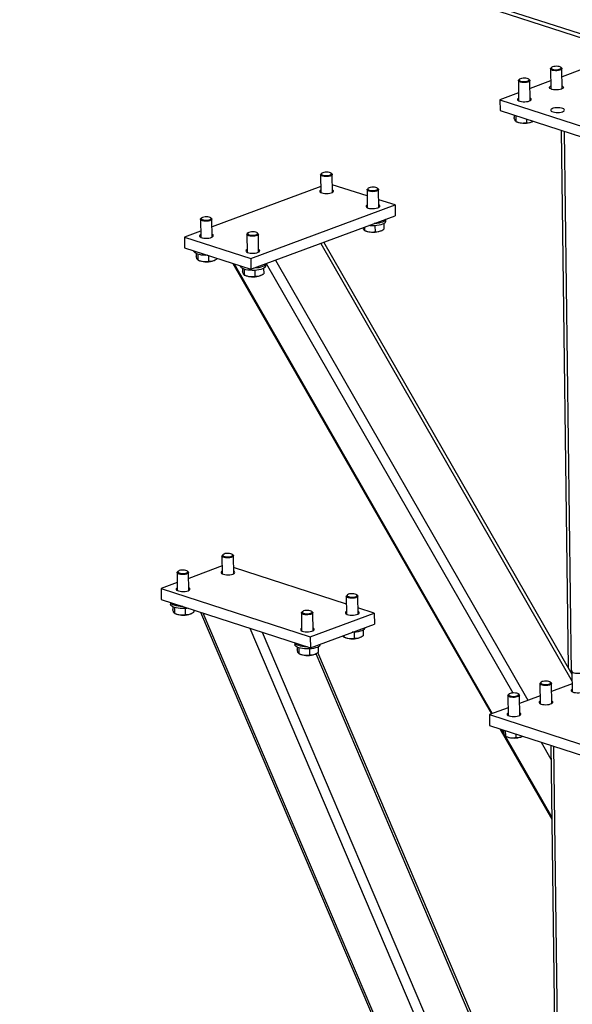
# Model space of a CAD drawing. Header units: millimetres. Extents: x 5 to 589, y 5 to 415.
# Tile 42 of 70: x 402 to 426, y 253 to 295. Entities that reach past the tile are written whole.
import ezdxf

# ---------------------------------------------------------------- set-up
doc = ezdxf.new("R2010")
doc.units = ezdxf.units.MM
doc.layers.add('TRAIT-FORT', color=4, linetype='Continuous', lineweight=25)

msp = doc.modelspace()

# ---------------------------------------------------------------- linework, layer by layer
at = {"layer": 'TRAIT-FORT', "color": 4, "linetype": 'Continuous', "lineweight": 25}
for p, q in [((393.267, 305.35), (446.045, 288.259)), ((393.5, 305.104), (446.044, 288.089)), ((424.895, 293.161), (424.906, 292.292)), ((424.944, 293.222), (424.912, 293.193)), ((425.376, 293.199), (425.344, 293.227)), ((425.406, 292.299), (425.395, 293.168)), ((426.291, 293.149), (425.399, 292.818)), ((423.505, 292.646), (423.516, 291.777)), ((423.554, 292.707), (423.522, 292.678)), ((423.987, 292.684), (423.954, 292.712)), ((424.016, 291.784), (424.005, 292.653)), ((424.902, 292.634), (424.009, 292.303)), ((423.512, 292.119), (422.705, 291.82)), ((422.705, 291.82), (428.098, 290.073)), ((422.705, 291.82), (422.711, 291.351)), ((422.711, 291.351), (428.104, 289.604)), ((423.317, 291.154), (423.319, 291.05)), ((423.391, 291.13), (423.395, 290.883)), ((423.85, 290.982), (423.852, 290.827)), ((423.401, 290.88), (423.468, 290.853)), ((424.088, 290.861), (424.111, 290.871)), ((425.363, 290.492), (425.668, 267.211)), ((425.484, 290.453), (425.792, 266.996)), ((414.929, 288.574), (414.939, 287.799)), ((414.978, 288.635), (414.946, 288.607)), ((415.41, 288.613), (415.378, 288.641)), ((415.439, 287.806), (415.429, 288.581)), ((414.935, 288.066), (410.222, 286.319)), ((416.946, 287.653), (415.434, 288.142)), ((416.991, 287.983), (416.959, 287.955)), ((417.424, 287.961), (417.391, 287.989)), ((417.452, 287.154), (417.442, 287.929)), ((416.942, 287.922), (416.952, 287.147)), ((411.9, 284.944), (418.154, 287.262)), ((418.154, 287.262), (417.448, 287.49)), ((418.154, 287.262), (418.16, 286.793)), ((409.767, 286.704), (409.735, 286.675)), ((410.199, 286.681), (410.166, 286.709)), ((410.227, 285.874), (410.217, 286.649)), ((411.906, 284.475), (418.16, 286.793)), ((409.717, 286.643), (409.727, 285.868)), ((416.83, 286.3), (416.832, 286.159)), ((417.286, 286.364), (417.289, 286.103)), ((417.668, 286.451), (417.671, 286.214)), ((417.76, 286.559), (417.759, 286.644)), ((409.724, 286.135), (409.024, 285.875)), ((409.024, 285.875), (409.03, 285.406)), ((409.024, 285.875), (411.9, 284.944)), ((411.731, 285.991), (411.741, 285.216)), ((411.78, 286.052), (411.748, 286.023)), ((412.212, 286.029), (412.179, 286.057)), ((412.241, 285.222), (412.231, 285.997)), ((416.838, 286.157), (416.905, 286.13)), ((417.525, 286.138), (417.548, 286.148)), ((409.03, 285.406), (411.906, 284.475)), ((414.931, 285.596), (425.835, 266.624)), ((425.831, 266.927), (415.072, 285.648)), ((409.435, 285.275), (409.435, 285.265)), ((409.53, 285.16), (409.531, 285.047)), ((409.604, 285.13), (409.607, 284.88)), ((410.061, 285.072), (410.065, 284.824)), ((410.447, 284.948), (410.447, 284.935)), ((411.9, 284.944), (411.906, 284.475)), ((409.614, 284.877), (409.681, 284.85)), ((410.301, 284.858), (410.324, 284.868)), ((411.117, 284.73), (422.332, 265.216)), ((411.176, 284.711), (422.372, 265.231)), ((411.448, 284.623), (411.449, 284.613)), ((412.457, 284.52), (412.46, 284.283)), ((412.549, 284.627), (412.547, 284.712)), ((412.574, 284.722), (423.265, 266.121)), ((412.965, 284.867), (423.92, 265.805)), ((411.543, 284.508), (411.544, 284.395)), ((411.617, 284.478), (411.62, 284.228)), ((411.627, 284.225), (411.694, 284.198)), ((412.075, 284.432), (412.078, 284.172)), ((412.314, 284.206), (412.337, 284.216)), ((410.649, 272.058), (410.659, 271.283)), ((410.699, 272.119), (410.666, 272.09)), ((411.131, 272.096), (411.098, 272.124)), ((411.159, 271.289), (411.149, 272.064)), ((408.703, 271.337), (408.714, 270.562)), ((408.753, 271.398), (408.721, 271.369)), ((409.185, 271.375), (409.152, 271.403)), ((409.214, 270.568), (409.203, 271.343)), ((410.655, 271.624), (409.207, 271.087)), ((416.046, 269.969), (411.156, 271.553)), ((408.709, 270.903), (408.007, 270.643)), ((408.007, 270.643), (414.478, 268.547)), ((408.007, 270.643), (408.013, 270.174)), ((408.013, 270.174), (414.484, 268.078)), ((408.42, 270.042), (408.421, 269.959)), ((416.042, 270.311), (416.052, 269.536)), ((416.091, 270.372), (416.059, 270.344)), ((416.524, 270.35), (416.491, 270.378)), ((416.552, 269.543), (416.542, 270.318)), ((408.516, 269.854), (408.517, 269.741)), ((408.59, 269.824), (408.593, 269.574)), ((409.048, 269.778), (409.051, 269.517)), ((409.432, 269.714), (409.433, 269.629)), ((409.726, 269.619), (425.312, 233.042)), ((409.824, 269.587), (425.309, 233.247)), ((414.096, 269.59), (414.106, 268.815)), ((414.146, 269.651), (414.114, 269.622)), ((414.578, 269.629), (414.545, 269.656)), ((414.606, 268.822), (414.596, 269.597)), ((417.257, 269.577), (416.549, 269.807)), ((408.6, 269.571), (408.667, 269.544)), ((409.287, 269.552), (409.31, 269.562)), ((414.478, 268.547), (417.257, 269.577)), ((417.257, 269.577), (417.264, 269.108)), ((411.859, 268.928), (425.253, 237.494)), ((412.394, 268.755), (425.239, 238.609)), ((414.484, 268.078), (417.264, 269.108)), ((416.386, 268.753), (416.389, 268.492)), ((416.768, 268.84), (416.771, 268.603)), ((416.86, 268.948), (416.86, 268.958)), ((414.478, 268.547), (414.484, 268.078)), ((415.931, 268.614), (415.932, 268.548)), ((415.938, 268.546), (416.005, 268.519)), ((416.625, 268.527), (416.648, 268.537)), ((413.813, 268.295), (413.814, 268.212)), ((413.909, 268.107), (413.91, 267.995)), ((413.983, 268.078), (413.986, 267.827)), ((414.44, 268.031), (414.444, 267.771)), ((414.823, 268.119), (414.826, 267.882)), ((414.914, 268.227), (414.914, 268.237)), ((413.993, 267.824), (414.06, 267.798)), ((414.68, 267.806), (414.703, 267.816)), ((414.721, 267.826), (425.178, 243.285)), ((425.174, 243.544), (414.808, 267.871)), ((425.829, 267.042), (425.841, 266.173)), ((424.44, 266.527), (424.451, 265.658)), ((424.489, 266.588), (424.457, 266.559)), ((424.921, 266.565), (424.889, 266.593)), ((424.951, 265.665), (424.94, 266.534)), ((425.836, 266.515), (424.944, 266.184)), ((423.05, 266.012), (423.061, 265.143)), ((423.099, 266.073), (423.067, 266.044)), ((423.532, 266.05), (423.499, 266.078)), ((423.561, 265.15), (423.55, 266.019)), ((424.447, 266), (423.555, 265.669)), ((423.057, 265.485), (422.25, 265.186)), ((422.25, 265.186), (427.643, 263.439)), ((422.25, 265.186), (422.256, 264.717)), ((422.256, 264.717), (427.649, 262.97)), ((422.702, 264.572), (424.95, 260.661)), ((422.761, 264.553), (422.891, 264.328)), ((422.862, 264.52), (422.864, 264.416)), ((422.936, 264.496), (422.94, 264.249)), ((422.94, 264.243), (424.949, 260.747)), ((422.946, 264.246), (423.013, 264.219)), ((423.395, 264.348), (423.397, 264.193)), ((423.633, 264.227), (423.656, 264.237)), ((424.487, 263.994), (424.916, 263.248)), ((424.908, 263.858), (425.381, 227.722)), ((425.029, 263.819), (425.503, 227.624))]:
    msp.add_line(p, q, dxfattribs=at)
at = {"layer": 'TRAIT-FORT', "color": 4, "linetype": 'Continuous', "lineweight": 25, "flags": 128}
for points in [[(425.302, 293.099), (425.243, 293.086), (425.178, 293.079), (425.109, 293.078), (425.044, 293.084), (424.986, 293.095), (424.94, 293.112), (424.909, 293.133), (424.895, 293.156), (424.9, 293.18), (424.912, 293.193)], [(425.279, 293.141), (425.322, 293.158), (425.35, 293.178), (425.359, 293.2), (425.349, 293.222), (425.321, 293.242), (425.277, 293.257), (425.222, 293.268), (425.159, 293.272), (425.095, 293.269), (425.036, 293.26), (424.986, 293.246), (424.95, 293.227), (424.931, 293.205), (424.932, 293.183), (424.951, 293.162), (424.987, 293.144), (425.038, 293.131), (425.097, 293.124), (425.161, 293.123), (425.224, 293.129), (425.279, 293.141)], [(425.376, 293.199), (425.39, 293.184), (425.394, 293.161), (425.38, 293.138), (425.348, 293.116), (425.302, 293.099)], [(423.912, 292.584), (423.854, 292.571), (423.788, 292.564), (423.72, 292.563), (423.654, 292.569), (423.596, 292.58), (423.55, 292.597), (423.519, 292.618), (423.505, 292.641), (423.51, 292.664), (423.522, 292.678)], [(423.889, 292.626), (423.933, 292.642), (423.96, 292.663), (423.969, 292.685), (423.96, 292.707), (423.931, 292.727), (423.888, 292.742), (423.832, 292.753), (423.769, 292.757), (423.705, 292.754), (423.646, 292.745), (423.596, 292.731), (423.56, 292.712), (423.542, 292.69), (423.542, 292.668), (423.561, 292.647), (423.598, 292.629), (423.648, 292.616), (423.708, 292.609), (423.772, 292.608), (423.834, 292.614), (423.889, 292.626)], [(423.987, 292.684), (424, 292.669), (424.004, 292.646), (423.99, 292.623), (423.958, 292.601), (423.912, 292.584)], [(425.371, 292.283), (425.312, 292.266), (425.244, 292.255), (425.17, 292.249), (425.095, 292.25), (425.024, 292.258), (424.961, 292.272), (424.91, 292.29), (424.875, 292.313), (424.857, 292.338), (424.858, 292.364), (424.878, 292.39), (424.904, 292.407)], [(425.404, 292.414), (425.42, 292.405), (425.447, 292.381), (425.455, 292.355), (425.445, 292.329), (425.416, 292.305), (425.371, 292.283)], [(423.515, 291.892), (423.488, 291.875), (423.468, 291.849), (423.467, 291.823), (423.485, 291.798), (423.52, 291.775), (423.571, 291.757), (423.634, 291.743), (423.705, 291.735), (423.78, 291.734), (423.854, 291.74), (423.923, 291.751), (423.981, 291.768)], [(423.981, 291.768), (424.026, 291.79), (424.055, 291.814), (424.065, 291.84), (424.057, 291.866), (424.03, 291.89), (424.015, 291.899)], [(425.419, 291.303), (425.464, 291.324), (425.493, 291.348), (425.504, 291.374), (425.495, 291.4), (425.469, 291.424), (425.425, 291.445), (425.368, 291.461), (425.3, 291.472), (425.227, 291.476), (425.152, 291.474), (425.08, 291.466), (425.016, 291.451), (424.963, 291.432), (424.926, 291.409), (424.907, 291.383), (424.905, 291.357), (424.923, 291.332), (424.958, 291.31), (425.009, 291.291), (425.072, 291.277), (425.143, 291.27), (425.218, 291.269), (425.292, 291.274), (425.361, 291.286), (425.419, 291.303)], [(415.336, 288.512), (415.277, 288.499), (415.212, 288.492), (415.144, 288.491), (415.078, 288.497), (415.02, 288.509), (414.974, 288.525), (414.943, 288.546), (414.929, 288.569), (414.934, 288.593), (414.946, 288.607)], [(415.313, 288.554), (415.356, 288.571), (415.384, 288.591), (415.393, 288.613), (415.383, 288.635), (415.355, 288.655), (415.311, 288.67), (415.256, 288.681), (415.193, 288.685), (415.129, 288.682), (415.07, 288.673), (415.02, 288.659), (414.984, 288.64), (414.965, 288.619), (414.966, 288.596), (414.985, 288.575), (415.021, 288.557), (415.072, 288.544), (415.132, 288.537), (415.195, 288.536), (415.258, 288.542), (415.313, 288.554)], [(415.41, 288.613), (415.424, 288.598), (415.428, 288.574), (415.414, 288.551), (415.382, 288.53), (415.336, 288.512)], [(417.349, 287.86), (417.291, 287.847), (417.225, 287.84), (417.157, 287.839), (417.091, 287.845), (417.033, 287.857), (416.987, 287.873), (416.956, 287.894), (416.942, 287.917), (416.947, 287.941), (416.959, 287.955)], [(417.326, 287.902), (417.37, 287.919), (417.397, 287.939), (417.407, 287.961), (417.397, 287.983), (417.368, 288.003), (417.325, 288.018), (417.269, 288.029), (417.206, 288.033), (417.143, 288.03), (417.083, 288.021), (417.033, 288.007), (416.997, 287.988), (416.979, 287.967), (416.979, 287.944), (416.998, 287.923), (417.035, 287.905), (417.085, 287.892), (417.145, 287.885), (417.209, 287.884), (417.271, 287.89), (417.326, 287.902)], [(417.424, 287.961), (417.437, 287.946), (417.441, 287.922), (417.427, 287.899), (417.396, 287.878), (417.349, 287.86)], [(414.937, 287.914), (414.918, 287.903), (414.894, 287.878), (414.888, 287.852), (414.901, 287.826), (414.932, 287.803), (414.98, 287.783)], [(414.98, 287.783), (415.04, 287.768), (415.109, 287.759), (415.184, 287.756), (415.258, 287.76), (415.329, 287.77), (415.39, 287.786), (415.439, 287.806), (415.472, 287.83), (415.487, 287.856), (415.483, 287.882), (415.461, 287.906), (415.437, 287.921)], [(416.951, 287.262), (416.932, 287.251), (416.908, 287.226), (416.902, 287.2), (416.915, 287.174), (416.946, 287.151), (416.993, 287.131)], [(416.993, 287.131), (417.053, 287.116), (417.123, 287.107), (417.197, 287.104), (417.272, 287.108), (417.342, 287.118), (417.404, 287.134), (417.452, 287.154), (417.485, 287.178), (417.5, 287.204), (417.497, 287.23), (417.475, 287.254), (417.451, 287.269)], [(410.124, 286.58), (410.066, 286.567), (410, 286.56), (409.932, 286.56), (409.867, 286.565), (409.809, 286.577), (409.762, 286.594), (409.731, 286.615), (409.718, 286.638), (409.723, 286.661), (409.735, 286.675)], [(410.102, 286.622), (410.145, 286.639), (410.173, 286.66), (410.182, 286.682), (410.172, 286.704), (410.144, 286.723), (410.1, 286.739), (410.044, 286.749), (409.982, 286.753), (409.918, 286.751), (409.858, 286.742), (409.808, 286.727), (409.773, 286.709), (409.754, 286.687), (409.754, 286.665), (409.774, 286.644), (409.81, 286.626), (409.86, 286.613), (409.92, 286.605), (409.984, 286.605), (410.046, 286.61), (410.102, 286.622)], [(410.199, 286.681), (410.212, 286.666), (410.217, 286.643), (410.202, 286.619), (410.171, 286.598), (410.124, 286.58)], [(417.722, 286.488), (417.677, 286.457), (417.618, 286.428), (417.546, 286.404), (417.463, 286.385), (417.371, 286.371), (417.275, 286.363), (417.176, 286.361), (417.079, 286.365), (417.021, 286.37)], [(417.72, 286.581), (417.676, 286.55), (417.617, 286.522), (417.545, 286.498), (417.461, 286.479), (417.37, 286.465), (417.274, 286.457), (417.251, 286.456)], [(417.758, 286.644), (417.748, 286.615), (417.72, 286.581)], [(409.726, 285.983), (409.726, 285.983), (409.693, 285.959), (409.678, 285.933), (409.681, 285.907), (409.703, 285.882), (409.743, 285.861), (409.797, 285.843), (409.862, 285.831), (409.935, 285.825), (410.01, 285.826), (410.083, 285.832), (410.149, 285.845), (410.205, 285.864), (410.246, 285.886), (410.27, 285.911), (410.276, 285.937), (410.263, 285.963), (410.232, 285.986), (410.226, 285.989)], [(412.137, 285.928), (412.079, 285.915), (412.014, 285.908), (411.945, 285.908), (411.88, 285.913), (411.822, 285.925), (411.776, 285.942), (411.745, 285.963), (411.731, 285.986), (411.736, 286.009), (411.748, 286.023)], [(412.115, 285.97), (412.158, 285.987), (412.186, 286.008), (412.195, 286.03), (412.185, 286.052), (412.157, 286.071), (412.113, 286.087), (412.058, 286.097), (411.995, 286.101), (411.931, 286.099), (411.872, 286.09), (411.822, 286.075), (411.786, 286.057), (411.767, 286.035), (411.768, 286.013), (411.787, 285.992), (411.823, 285.974), (411.874, 285.961), (411.933, 285.953), (411.997, 285.953), (412.06, 285.958), (412.115, 285.97)], [(412.212, 286.029), (412.226, 286.014), (412.23, 285.991), (412.216, 285.967), (412.184, 285.946), (412.137, 285.928)], [(410.03, 285.082), (409.952, 285.081), (409.854, 285.085), (409.761, 285.095), (409.675, 285.111), (409.599, 285.132), (409.535, 285.157), (409.486, 285.186), (409.453, 285.218), (409.437, 285.252), (409.435, 285.265)], [(411.739, 285.331), (411.739, 285.331), (411.706, 285.307), (411.691, 285.281), (411.695, 285.255), (411.717, 285.23), (411.756, 285.209), (411.81, 285.191), (411.876, 285.179), (411.948, 285.173), (412.023, 285.174), (412.096, 285.181), (412.163, 285.194), (412.218, 285.212), (412.26, 285.234), (412.284, 285.259), (412.29, 285.285), (412.277, 285.311), (412.246, 285.334), (412.239, 285.337)], [(412.51, 284.556), (412.466, 284.525), (412.407, 284.497), (412.334, 284.473), (412.251, 284.454), (412.16, 284.44), (412.064, 284.431), (411.965, 284.429), (411.868, 284.433), (411.774, 284.443), (411.688, 284.459), (411.612, 284.48), (411.548, 284.505), (411.499, 284.534), (411.466, 284.566), (411.45, 284.6), (411.449, 284.613)], [(412.509, 284.65), (412.465, 284.619), (412.406, 284.591), (412.333, 284.567), (412.25, 284.547), (412.159, 284.533), (412.062, 284.525), (412.039, 284.524)], [(412.547, 284.712), (412.537, 284.683), (412.509, 284.65)], [(411.034, 272.037), (411.077, 272.054), (411.104, 272.074), (411.114, 272.097), (411.104, 272.118), (411.076, 272.138), (411.032, 272.154), (410.976, 272.164), (410.914, 272.168), (410.85, 272.166), (410.79, 272.157), (410.74, 272.142), (410.704, 272.123), (410.686, 272.102), (410.686, 272.08), (410.705, 272.059), (410.742, 272.041), (410.792, 272.028), (410.852, 272.02), (410.916, 272.02), (410.978, 272.025), (411.034, 272.037)], [(411.056, 271.995), (410.998, 271.982), (410.932, 271.975), (410.864, 271.975), (410.798, 271.98), (410.74, 271.992), (410.694, 272.009), (410.663, 272.029), (410.65, 272.052), (410.655, 272.076), (410.666, 272.09)], [(411.131, 272.096), (411.144, 272.081), (411.148, 272.057), (411.134, 272.034), (411.103, 272.013), (411.056, 271.995)], [(409.11, 271.274), (409.052, 271.261), (408.986, 271.254), (408.918, 271.254), (408.853, 271.259), (408.795, 271.271), (408.749, 271.288), (408.718, 271.308), (408.704, 271.331), (408.709, 271.355), (408.721, 271.369)], [(409.088, 271.316), (409.131, 271.333), (409.159, 271.353), (409.168, 271.376), (409.158, 271.397), (409.13, 271.417), (409.086, 271.433), (409.03, 271.443), (408.968, 271.447), (408.904, 271.445), (408.845, 271.436), (408.795, 271.421), (408.759, 271.402), (408.74, 271.381), (408.741, 271.359), (408.76, 271.338), (408.796, 271.32), (408.847, 271.307), (408.906, 271.299), (408.97, 271.298), (409.033, 271.304), (409.088, 271.316)], [(409.185, 271.375), (409.198, 271.36), (409.203, 271.336), (409.189, 271.313), (409.157, 271.292), (409.11, 271.274)], [(410.658, 271.398), (410.631, 271.38), (410.611, 271.355), (410.61, 271.328), (410.628, 271.303), (410.663, 271.281), (410.714, 271.262), (410.777, 271.248), (410.848, 271.241), (410.923, 271.24), (410.997, 271.245), (411.066, 271.257), (411.124, 271.274)], [(411.124, 271.274), (411.169, 271.295), (411.198, 271.319), (411.208, 271.345), (411.2, 271.371), (411.173, 271.395), (411.158, 271.404)], [(408.712, 270.677), (408.686, 270.659), (408.666, 270.633), (408.665, 270.607), (408.682, 270.582), (408.718, 270.56), (408.768, 270.541), (408.831, 270.527), (408.902, 270.52), (408.977, 270.519), (409.051, 270.524), (409.12, 270.536), (409.179, 270.553)], [(409.179, 270.553), (409.224, 270.574), (409.252, 270.598), (409.263, 270.624), (409.254, 270.65), (409.228, 270.674), (409.212, 270.683)], [(408.954, 269.869), (408.937, 269.869), (408.839, 269.873), (408.746, 269.883), (408.66, 269.899), (408.584, 269.919), (408.52, 269.945), (408.471, 269.974), (408.438, 270.006), (408.422, 270.039), (408.421, 270.041)], [(416.449, 270.249), (416.391, 270.236), (416.325, 270.229), (416.257, 270.228), (416.191, 270.234), (416.133, 270.246), (416.087, 270.262), (416.056, 270.283), (416.042, 270.306), (416.047, 270.33), (416.059, 270.344)], [(416.426, 270.291), (416.47, 270.308), (416.497, 270.328), (416.506, 270.35), (416.497, 270.372), (416.468, 270.392), (416.425, 270.407), (416.369, 270.418), (416.306, 270.422), (416.242, 270.419), (416.183, 270.411), (416.133, 270.396), (416.097, 270.377), (416.079, 270.356), (416.079, 270.333), (416.098, 270.312), (416.135, 270.295), (416.185, 270.281), (416.245, 270.274), (416.309, 270.273), (416.371, 270.279), (416.426, 270.291)], [(416.524, 270.35), (416.537, 270.335), (416.541, 270.311), (416.527, 270.288), (416.496, 270.267), (416.449, 270.249)], [(409.188, 269.793), (409.133, 269.785), (409.036, 269.777), (408.938, 269.775), (408.84, 269.779), (408.747, 269.789), (408.661, 269.805), (408.585, 269.826), (408.521, 269.851), (408.472, 269.88), (408.439, 269.912), (408.423, 269.946), (408.421, 269.959)], [(414.503, 269.528), (414.445, 269.515), (414.379, 269.508), (414.311, 269.507), (414.246, 269.513), (414.188, 269.525), (414.141, 269.541), (414.11, 269.562), (414.097, 269.585), (414.102, 269.609), (414.114, 269.622)], [(414.481, 269.57), (414.524, 269.587), (414.552, 269.607), (414.561, 269.629), (414.551, 269.651), (414.523, 269.671), (414.479, 269.686), (414.423, 269.697), (414.361, 269.701), (414.297, 269.698), (414.237, 269.689), (414.187, 269.675), (414.152, 269.656), (414.133, 269.635), (414.133, 269.612), (414.153, 269.591), (414.189, 269.573), (414.239, 269.56), (414.299, 269.553), (414.363, 269.552), (414.426, 269.558), (414.481, 269.57)], [(414.578, 269.629), (414.591, 269.614), (414.596, 269.59), (414.581, 269.567), (414.55, 269.545), (414.503, 269.528)], [(416.051, 269.651), (416.041, 269.646), (416.012, 269.621), (416.001, 269.595), (416.01, 269.569), (416.036, 269.545), (416.08, 269.524), (416.137, 269.508), (416.205, 269.497), (416.278, 269.493), (416.353, 269.495), (416.425, 269.504), (416.489, 269.518), (416.541, 269.537), (416.579, 269.561), (416.598, 269.586), (416.599, 269.612), (416.582, 269.637), (416.551, 269.658)], [(414.105, 268.93), (414.095, 268.924), (414.066, 268.9), (414.056, 268.874), (414.064, 268.848), (414.091, 268.824), (414.134, 268.803), (414.191, 268.787), (414.259, 268.776), (414.333, 268.772), (414.408, 268.774), (414.48, 268.783), (414.544, 268.797), (414.596, 268.816), (414.633, 268.84), (414.653, 268.865), (414.654, 268.891), (414.636, 268.916), (414.605, 268.937)], [(416.822, 268.877), (416.777, 268.846), (416.718, 268.817), (416.646, 268.793), (416.563, 268.774), (416.471, 268.76), (416.375, 268.752), (416.297, 268.75)], [(414.347, 268.122), (414.33, 268.122), (414.232, 268.126), (414.139, 268.137), (414.053, 268.152), (413.977, 268.173), (413.913, 268.198), (413.864, 268.228), (413.831, 268.259), (413.815, 268.293), (413.814, 268.295)], [(414.876, 268.156), (414.832, 268.124), (414.773, 268.096), (414.7, 268.072), (414.617, 268.053), (414.526, 268.039), (414.429, 268.031), (414.331, 268.029), (414.233, 268.033), (414.14, 268.043), (414.054, 268.058), (413.978, 268.079), (413.914, 268.105), (413.865, 268.134), (413.832, 268.166), (413.816, 268.199), (413.814, 268.212)], [(426.236, 266.98), (426.178, 266.967), (426.112, 266.96), (426.044, 266.959), (425.979, 266.965), (425.921, 266.977), (425.875, 266.993), (425.843, 267.014), (425.83, 267.037), (425.835, 267.061), (425.847, 267.074)], [(424.824, 266.507), (424.868, 266.524), (424.895, 266.544), (424.904, 266.566), (424.894, 266.588), (424.866, 266.608), (424.822, 266.623), (424.767, 266.634), (424.704, 266.638), (424.64, 266.635), (424.581, 266.626), (424.531, 266.612), (424.495, 266.593), (424.476, 266.571), (424.477, 266.549), (424.496, 266.528), (424.532, 266.51), (424.583, 266.497), (424.643, 266.49), (424.706, 266.489), (424.769, 266.495), (424.824, 266.507)], [(424.847, 266.465), (424.788, 266.452), (424.723, 266.445), (424.655, 266.444), (424.589, 266.45), (424.531, 266.461), (424.485, 266.478), (424.454, 266.499), (424.44, 266.522), (424.445, 266.546), (424.457, 266.559)], [(424.921, 266.565), (424.935, 266.55), (424.939, 266.527), (424.925, 266.504), (424.893, 266.482), (424.847, 266.465)], [(425.839, 266.288), (425.839, 266.288), (425.806, 266.265), (425.791, 266.239), (425.795, 266.213), (425.817, 266.188), (425.856, 266.166), (425.91, 266.149), (425.976, 266.137), (426.048, 266.131), (426.123, 266.131), (426.196, 266.138), (426.263, 266.151), (426.318, 266.169), (426.36, 266.192), (426.384, 266.217), (426.39, 266.243), (426.377, 266.268), (426.346, 266.292), (426.339, 266.295)], [(423.457, 265.95), (423.399, 265.937), (423.333, 265.93), (423.265, 265.929), (423.199, 265.935), (423.141, 265.946), (423.095, 265.963), (423.064, 265.984), (423.05, 266.007), (423.055, 266.03), (423.067, 266.044)], [(423.434, 265.992), (423.478, 266.008), (423.505, 266.029), (423.515, 266.051), (423.505, 266.073), (423.476, 266.093), (423.433, 266.108), (423.377, 266.119), (423.314, 266.123), (423.251, 266.12), (423.191, 266.111), (423.141, 266.097), (423.105, 266.078), (423.087, 266.056), (423.087, 266.034), (423.106, 266.013), (423.143, 265.995), (423.193, 265.982), (423.253, 265.975), (423.317, 265.974), (423.379, 265.98), (423.434, 265.992)], [(423.532, 266.05), (423.545, 266.035), (423.549, 266.012), (423.535, 265.989), (423.504, 265.967), (423.457, 265.95)], [(424.45, 265.773), (424.431, 265.762), (424.406, 265.737), (424.401, 265.711), (424.414, 265.685), (424.445, 265.662), (424.492, 265.642)], [(424.492, 265.642), (424.552, 265.627), (424.622, 265.618), (424.696, 265.615), (424.771, 265.619), (424.841, 265.629), (424.902, 265.645), (424.951, 265.665), (424.984, 265.689), (424.999, 265.715), (424.996, 265.741), (424.974, 265.765), (424.95, 265.78)], [(423.06, 265.258), (423.041, 265.247), (423.017, 265.222), (423.011, 265.196), (423.024, 265.17), (423.055, 265.147), (423.102, 265.127)], [(423.102, 265.127), (423.162, 265.112), (423.232, 265.103), (423.306, 265.1), (423.381, 265.104), (423.451, 265.114), (423.513, 265.13), (423.562, 265.15), (423.595, 265.174), (423.61, 265.2), (423.606, 265.226), (423.584, 265.25), (423.56, 265.265)]]:
    msp.add_lwpolyline(points, dxfattribs=at)
at = {"layer": 'TRAIT-FORT', "color": 4, "linetype": 'Continuous', "lineweight": 25}
for centre, radius, start, end in [((423.767, 291.738), 0.934, 251.3662, 290.1346), ((417.669, 286.562), 0.0908, 305.3311, 358.2065), ((417.204, 287.015), 0.934, 251.3662, 290.1346), ((409.979, 285.735), 0.934, 251.3662, 290.1346), ((412.458, 284.63), 0.0908, 305.3311, 358.2065), ((411.992, 285.083), 0.934, 251.3662, 290.1346), ((408.965, 270.429), 0.934, 251.3662, 290.1346), ((416.769, 268.951), 0.0908, 305.3311, 358.2065), ((416.304, 269.404), 0.934, 251.3662, 290.1346), ((414.823, 268.23), 0.0908, 305.3311, 358.2065), ((414.358, 268.682), 0.934, 251.3662, 290.1346), ((423.312, 265.104), 0.934, 251.3662, 290.1346)]:
    msp.add_arc(centre, radius, start, end, dxfattribs=at)
for points, knots in [([(423.395, 290.883), (423.388, 290.887), (423.375, 290.896), (423.356, 290.932), (423.337, 290.984), (423.325, 291.028), (423.319, 291.05)], [0, 0, 0, 0, 0.264605, 0.534948, 0.765343, 1, 1, 1, 1]), ([(423.395, 290.883), (423.434, 290.868), (423.515, 290.837), (423.634, 290.815), (423.748, 290.812), (423.817, 290.822), (423.852, 290.827)], [0, 0, 0, 0, 0.264605, 0.534948, 0.765343, 1, 1, 1, 1]), ([(423.852, 290.827), (423.901, 290.827), (423.982, 290.828), (424.08, 290.855), (424.127, 290.88), (424.141, 290.888)], [0, 0, 0, 0, 0.51138, 0.845747, 1, 1, 1, 1]), ([(416.832, 286.159), (416.825, 286.163), (416.812, 286.172), (416.793, 286.209), (416.778, 286.246), (416.771, 286.272), (416.77, 286.277)], [0, 0, 0, 0, 0.323325, 0.653661, 0.935184, 1, 1, 1, 1]), ([(416.832, 286.159), (416.872, 286.144), (416.952, 286.113), (417.071, 286.091), (417.185, 286.088), (417.254, 286.098), (417.289, 286.103)], [0, 0, 0, 0, 0.264605, 0.534948, 0.765343, 1, 1, 1, 1]), ([(417.289, 286.103), (417.338, 286.103), (417.419, 286.103), (417.535, 286.139), (417.614, 286.178), (417.659, 286.206), (417.671, 286.214)], [0, 0, 0, 0, 0.385549, 0.637642, 0.896546, 1, 1, 1, 1]), ([(409.607, 284.88), (409.6, 284.884), (409.587, 284.893), (409.568, 284.928), (409.549, 284.981), (409.537, 285.025), (409.531, 285.047)], [0, 0, 0, 0, 0.264605, 0.534948, 0.765343, 1, 1, 1, 1]), ([(409.607, 284.88), (409.647, 284.865), (409.727, 284.834), (409.847, 284.812), (409.96, 284.809), (410.03, 284.819), (410.065, 284.824)], [0, 0, 0, 0, 0.264605, 0.534948, 0.765343, 1, 1, 1, 1]), ([(410.065, 284.824), (410.113, 284.824), (410.194, 284.823), (410.311, 284.86), (410.389, 284.899), (410.434, 284.927), (410.447, 284.935)], [0, 0, 0, 0, 0.385549, 0.637642, 0.896546, 1, 1, 1, 1]), ([(411.62, 284.228), (411.614, 284.232), (411.601, 284.241), (411.581, 284.276), (411.562, 284.329), (411.55, 284.373), (411.544, 284.395)], [0, 0, 0, 0, 0.264605, 0.534948, 0.765343, 1, 1, 1, 1]), ([(411.62, 284.228), (411.66, 284.213), (411.741, 284.182), (411.86, 284.16), (411.973, 284.157), (412.043, 284.167), (412.078, 284.172)], [0, 0, 0, 0, 0.264605, 0.534948, 0.765343, 1, 1, 1, 1]), ([(412.078, 284.172), (412.127, 284.172), (412.208, 284.171), (412.324, 284.208), (412.402, 284.247), (412.447, 284.275), (412.46, 284.283)], [0, 0, 0, 0, 0.385549, 0.637642, 0.896546, 1, 1, 1, 1]), ([(408.593, 269.574), (408.587, 269.578), (408.574, 269.586), (408.554, 269.622), (408.535, 269.675), (408.523, 269.719), (408.517, 269.741)], [0, 0, 0, 0, 0.264605, 0.534948, 0.765343, 1, 1, 1, 1]), ([(409.051, 269.517), (409.1, 269.517), (409.18, 269.517), (409.297, 269.553), (409.375, 269.593), (409.42, 269.621), (409.433, 269.629)], [0, 0, 0, 0, 0.385549, 0.637642, 0.896546, 1, 1, 1, 1]), ([(408.593, 269.574), (408.633, 269.558), (408.714, 269.528), (408.833, 269.506), (408.946, 269.503), (409.016, 269.513), (409.051, 269.517)], [0, 0, 0, 0, 0.264605, 0.534948, 0.765343, 1, 1, 1, 1]), ([(415.932, 268.548), (415.925, 268.552), (415.913, 268.56), (415.899, 268.587), (415.893, 268.6)], [0, 0, 0, 0, 0.511372, 1, 1, 1, 1]), ([(415.932, 268.548), (415.971, 268.533), (416.052, 268.502), (416.171, 268.48), (416.285, 268.478), (416.354, 268.487), (416.389, 268.492)], [0, 0, 0, 0, 0.264605, 0.534948, 0.765343, 1, 1, 1, 1]), ([(416.389, 268.492), (416.438, 268.492), (416.519, 268.492), (416.635, 268.528), (416.714, 268.567), (416.759, 268.595), (416.771, 268.603)], [0, 0, 0, 0, 0.385549, 0.637642, 0.896546, 1, 1, 1, 1]), ([(413.986, 267.827), (413.98, 267.831), (413.967, 267.84), (413.947, 267.876), (413.928, 267.929), (413.916, 267.972), (413.91, 267.995)], [0, 0, 0, 0, 0.264605, 0.534948, 0.765343, 1, 1, 1, 1]), ([(414.444, 267.771), (414.493, 267.771), (414.573, 267.771), (414.69, 267.807), (414.768, 267.846), (414.813, 267.874), (414.826, 267.882)], [0, 0, 0, 0, 0.385549, 0.637642, 0.896546, 1, 1, 1, 1]), ([(413.986, 267.827), (414.026, 267.812), (414.106, 267.781), (414.226, 267.759), (414.339, 267.756), (414.409, 267.766), (414.444, 267.771)], [0, 0, 0, 0, 0.264605, 0.534948, 0.765343, 1, 1, 1, 1]), ([(422.94, 264.249), (422.933, 264.253), (422.92, 264.262), (422.901, 264.298), (422.882, 264.35), (422.87, 264.394), (422.864, 264.416)], [0, 0, 0, 0, 0.264605, 0.534948, 0.765343, 1, 1, 1, 1]), ([(422.94, 264.249), (422.98, 264.234), (423.06, 264.203), (423.179, 264.181), (423.293, 264.178), (423.362, 264.188), (423.397, 264.193)], [0, 0, 0, 0, 0.264605, 0.534948, 0.765343, 1, 1, 1, 1]), ([(423.397, 264.193), (423.446, 264.193), (423.527, 264.194), (423.625, 264.221), (423.672, 264.246), (423.687, 264.254)], [0, 0, 0, 0, 0.51138, 0.845747, 1, 1, 1, 1])]:
    msp.add_open_spline(points, degree=3, knots=knots, dxfattribs=at)

doc.saveas('drawing.dxf')
